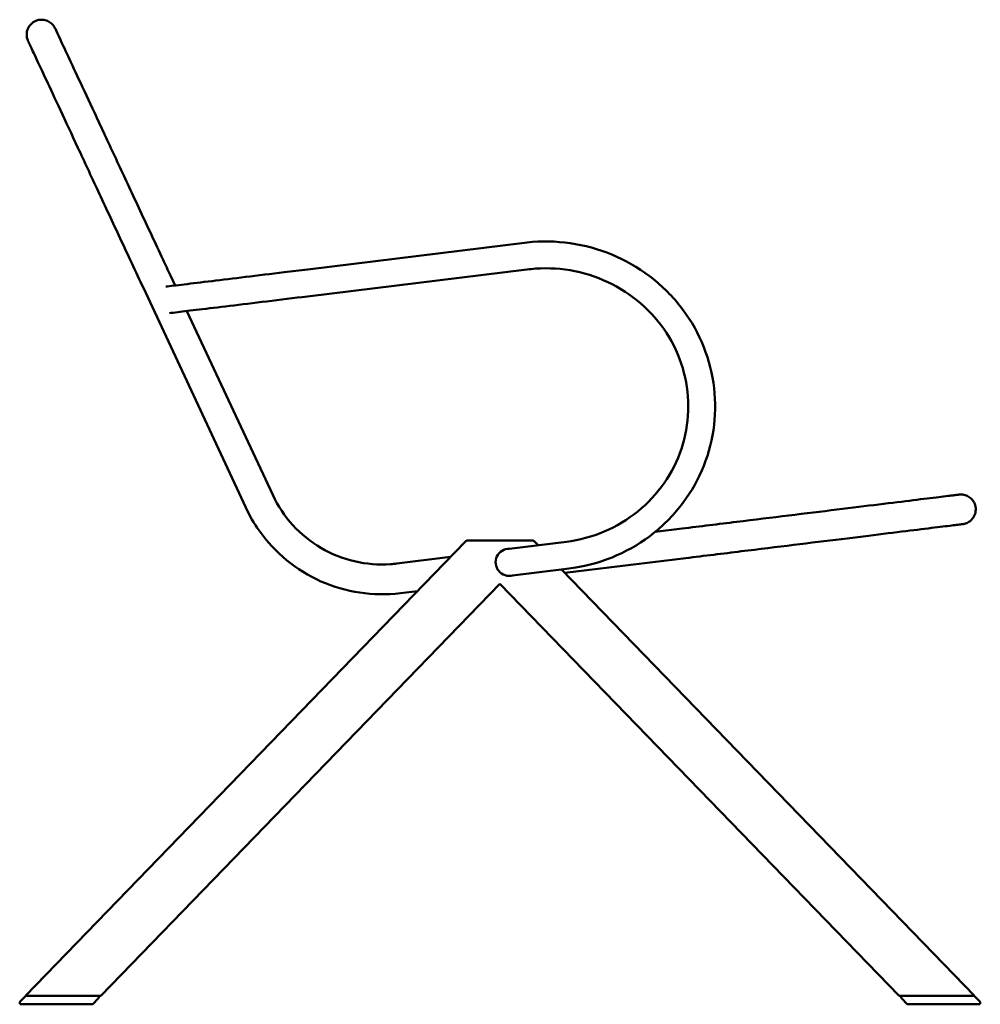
# Model space of a CAD drawing. Header units: millimetres. Extents: x -333 to 1439, y -332 to 1484.
# Tile 10 of 10: x 730 to 1439, y 594 to 1322. Entities that reach past the tile are written whole.
import ezdxf

# ---------------------------------------------------------------- set-up
doc = ezdxf.new("R2010")
doc.units = ezdxf.units.MM
doc.layers.add('Visibile (ISO)', color=7, linetype='Continuous', lineweight=50)

msp = doc.modelspace()

# ---------------------------------------------------------------- linework, layer by layer
at = {"layer": 'Visibile (ISO)'}
for p, q in [((746.24, 1321.86), (746.24, 1321.86)), ((1104.83, 1157.27), (942.8, 1137.4)), ((1104.62, 1137.3), (942.59, 1117.43)), ((841.34, 1132.94), (844.81, 1125.51)), ((821.4, 1123.64), (897.04, 961.44)), ((853.61, 1106.62), (916.97, 970.74)), ((1423.71, 971.01), (1423.71, 971.01)), ((1434.29, 966.07), (1434.29, 966.07)), ((1199.29, 943.45), (1219.25, 945.9)), ((1431.03, 950.86), (1431.03, 950.86)), ((734.33, 600.63), (1059.13, 936.11)), ((1059.13, 936.11), (1059.54, 936.52)), ((1060.96, 937.11), (1084.76, 937.11)), ((1084.76, 937.11), (1108.57, 937.11)), ((1091.65, 930.96), (1133.75, 936.12)), ((1109.98, 936.52), (1110.4, 936.11)), ((1112.86, 933.56), (1110.4, 936.11)), ((1008.49, 920.03), (1048.29, 924.91)), ((1132.67, 913.11), (1221.93, 924.07)), ((1094.06, 911.28), (1133.75, 916.15)), ((1435.19, 600.63), (1130.15, 915.71)), ((789.99, 600.63), (1084.76, 905.1)), ((1379.54, 600.63), (1084.76, 905.1)), ((1011.17, 898.19), (1023.93, 899.76)), ((734.04, 600.32), (730.66, 596.84)), ((789.99, 600.63), (734.33, 600.63)), ((788.35, 598.93), (784, 594.44)), ((1379.54, 600.63), (1435.19, 600.63)), ((1381.18, 598.93), (1385.52, 594.44)), ((1435.49, 600.32), (1438.86, 596.84)), ((730.36, 594.44), (781.45, 594.44)), ((1439.16, 594.44), (1388.07, 594.44))]:
    msp.add_line(p, q, dxfattribs=at)
for centre, radius, start, end in [((746.24, 1310.86), 11, 90, 180), ((1425.05, 960.09), 11, 302.91934, 32.91934), ((1091.54, 920.96), 10, 89.3828, 284.60236), ((732.1, 595.44), 2, 135.92699, 210), ((1437.43, 595.44), 2, 330, 44.07301)]:
    msp.add_arc(centre, radius, start, end, dxfattribs=at)
for centre, major_axis, ratio, start_param, end_param in [((1104.72, 1147.29), (0.11, 9.99), 0.044845, 0.005365, 0.005988), ((942.69, 1127.53), (0.11, 9.87), 0.044843, 0.006002, 0.006004), ((1104.72, 1147.29), (-0.11, -9.99), 0.044845, 0.005988, 0.00637), ((907, 966.1), (9.97, 4.65), 0.022115, 6.283182, 6.28319)]:
    msp.add_ellipse(centre, major_axis=major_axis, ratio=ratio, start_param=start_param, end_param=end_param, dxfattribs=at)
for points, knots in [([(746.24, 1321.86), (747.43, 1321.86), (748.63, 1321.66), (750.86, 1320.91), (751.92, 1320.35), (753.79, 1318.94), (754.62, 1318.08), (755.61, 1316.64), (755.91, 1316.14), (756.17, 1315.58), (756.19, 1315.55), (756.2, 1315.52), (756.21, 1315.51), (756.21, 1315.51), (756.21, 1315.51), (756.21, 1315.51), (756.21, 1315.51), (756.21, 1315.51), (756.21, 1315.51), (756.21, 1315.51), (756.21, 1315.51), (756.21, 1315.51), (756.21, 1315.51), (756.21, 1315.51), (756.21, 1315.51), (756.21, 1315.51), (756.21, 1315.51), (756.21, 1315.5), (756.21, 1315.5), (756.22, 1315.48), (756.24, 1315.45), (756.33, 1315.25), (756.47, 1314.95), (757.27, 1313.24), (758.43, 1310.74), (761.84, 1303.44), (764.09, 1298.61), (769.56, 1286.86), (772.82, 1279.89), (780.16, 1264.15), (784.28, 1255.3), (793.2, 1236.17), (798.04, 1225.8), (808.19, 1204.03), (813.56, 1192.52), (824.55, 1168.95), (830.23, 1156.77), (837.73, 1140.69), (839.53, 1136.81), (841.34, 1132.94)], [0, 0, 0, 0, 0.356652, 0.356652, 0.706931, 0.706931, 1.057439, 1.057439, 1.230991, 1.230991, 1.241945, 1.241945, 1.242973, 1.242973, 1.243042, 1.243042, 1.243076, 1.243076, 1.243111, 1.243111, 1.243182, 1.243182, 1.243738, 1.243738, 1.261335, 1.261335, 1.314126, 1.314126, 1.472497, 1.472497, 1.947639, 1.947639, 3.373826, 3.373826, 7.447882, 7.447882, 11.509285, 11.509285, 15.570505, 15.570505, 19.631673, 19.631673, 23.69275, 23.69275, 27.753899, 27.753899, 31.815028, 31.815028, 33.097996, 33.097996, 33.097996, 33.097996]), ([(736.27, 1306.21), (736.27, 1306.21), (736.27, 1306.21), (736.27, 1306.21), (736.27, 1306.21), (736.27, 1306.21), (736.27, 1306.21), (736.27, 1306.21), (736.27, 1306.21), (736.27, 1306.21), (736.27, 1306.21), (736.27, 1306.21), (736.27, 1306.21), (736.27, 1306.21), (736.27, 1306.21), (736.27, 1306.21), (736.27, 1306.21), (736.27, 1306.21), (736.27, 1306.22), (736.26, 1306.22), (736.26, 1306.23), (736.25, 1306.25), (736.25, 1306.26), (736.22, 1306.32), (736.2, 1306.36), (736.13, 1306.53), (736.07, 1306.65), (735.87, 1307.17), (735.73, 1307.56), (735.37, 1308.9), (735.24, 1309.89), (735.24, 1310.86)], [0, 0, 0, 0, 0.0008001, 0.0008001, 0.0008714, 0.0008714, 0.000905, 0.000905, 0.0009308, 0.0009308, 0.0009717, 0.0009717, 0.0010119, 0.0010119, 0.0010769, 0.0010769, 0.001248, 0.001248, 0.0017606, 0.0017606, 0.0032983, 0.0032983, 0.0079116, 0.0079116, 0.0217514, 0.0217514, 0.0632776, 0.0632776, 0.1880346, 0.1880346, 0.4799162, 0.4799162, 0.4799162, 0.4799162]), ([(821.4, 1123.64), (815.67, 1135.92), (809.93, 1148.24), (798.76, 1172.2), (793.27, 1183.96), (782.81, 1206.39), (777.79, 1217.17), (768.44, 1237.21), (764.07, 1246.58), (756.2, 1263.46), (752.66, 1271.05), (746.57, 1284.11), (744, 1289.64), (739.93, 1298.37), (738.41, 1301.61), (737.06, 1304.51), (736.76, 1305.16), (736.46, 1305.8), (736.39, 1305.96), (736.31, 1306.11), (736.3, 1306.15), (736.28, 1306.19), (736.28, 1306.2), (736.27, 1306.2), (736.27, 1306.21), (736.27, 1306.21), (736.27, 1306.21), (736.27, 1306.21), (736.27, 1306.21), (736.27, 1306.21), (736.27, 1306.21), (736.27, 1306.21), (736.27, 1306.21), (736.27, 1306.21), (736.27, 1306.21), (736.27, 1306.21), (736.27, 1306.21), (736.27, 1306.21), (736.27, 1306.2), (736.28, 1306.2)], [0, 0, 0, 0, 4.067195, 4.067195, 8.12733, 8.12733, 12.188407, 12.188407, 16.249635, 16.249635, 20.310906, 20.310906, 24.372295, 24.372295, 28.433521, 28.433521, 30.176689, 30.176689, 31.034052, 31.034052, 31.453706, 31.453706, 31.658868, 31.658868, 31.759138, 31.759138, 31.83434, 31.83434, 31.84844, 31.84844, 31.854764, 31.854764, 31.854863, 31.854863, 31.854913, 31.854913, 31.854938, 31.854938, 31.857017, 31.857017, 31.857017, 31.857017]), ([(1104.83, 1157.27), (1115.34, 1158.42), (1126.1, 1158.24), (1147.12, 1155.25), (1157.54, 1152.4), (1177.16, 1144.28), (1186.52, 1138.94), (1203.4, 1126.23), (1211.07, 1118.75), (1224.1, 1102.28), (1229.57, 1093.15), (1237.89, 1074.01), (1240.81, 1063.84), (1243.87, 1043.3), (1244.04, 1032.76), (1241.65, 1012.17), (1239.07, 1001.95), (1231.4, 982.66), (1226.24, 973.44), (1213.78, 956.71), (1206.38, 949.08), (1189.95, 936.01), (1180.79, 930.47), (1161.48, 921.92), (1151.16, 918.84), (1138.39, 916.72), (1136.07, 916.4), (1133.75, 916.15)], [0, 0, 0, 0, 3.176493, 3.176493, 6.368519, 6.368519, 9.560152, 9.560152, 12.750772, 12.750772, 15.939146, 15.939146, 19.125203, 19.125203, 22.308947, 22.308947, 25.491255, 25.491255, 28.673596, 28.673596, 31.857605, 31.857605, 35.04374, 35.04374, 38.232505, 38.232505, 38.934048, 38.934048, 38.934048, 38.934048]), ([(838.05, 1124.71), (841.21, 1125.08), (845.74, 1125.61), (857.26, 1126.99), (864.21, 1127.83), (879.57, 1129.69), (888.01, 1130.71), (905.94, 1132.89), (915.61, 1134.07), (931.15, 1135.97), (936.98, 1136.69), (942.8, 1137.4)], [0, 0, 0, 0, 3.354968, 3.354968, 6.527081, 6.527081, 9.525312, 9.525312, 12.548064, 12.548064, 14.309017, 14.309017, 14.309017, 14.309017]), ([(1133.75, 936.12), (1143.35, 937.37), (1152.84, 939.95), (1170.59, 947.5), (1179, 952.54), (1193.91, 964.59), (1200.54, 971.7), (1211.41, 987.3), (1215.75, 995.93), (1221.75, 1013.87), (1223.45, 1023.35), (1224.09, 1042.24), (1223.02, 1051.84), (1218.24, 1070.2), (1214.48, 1079.16), (1204.65, 1095.56), (1198.49, 1103.16), (1184.38, 1116.3), (1176.3, 1121.97), (1159.03, 1130.82), (1149.67, 1134.1), (1130.59, 1137.99), (1120.68, 1138.64), (1108.85, 1137.79), (1106.73, 1137.58), (1104.62, 1137.3)], [0, 0, 0, 0, 2.908025, 2.908025, 5.830088, 5.830088, 8.754661, 8.754661, 11.682578, 11.682578, 14.613828, 14.613828, 17.546879, 17.546879, 20.479553, 20.479553, 23.409582, 23.409582, 26.336179, 26.336179, 29.259453, 29.259453, 32.18057, 32.18057, 32.82025, 32.82025, 32.82025, 32.82025]), ([(942.59, 1117.43), (932.44, 1116.19), (922.28, 1114.94), (902.94, 1112.58), (893.61, 1111.45), (876.79, 1109.41), (869.14, 1108.48), (856.28, 1106.94), (850.93, 1106.3), (844.4, 1105.52), (842.39, 1105.29), (840.72, 1105.09)], [0, 0, 0, 0, 3.074613, 3.074613, 6.163942, 6.163942, 9.217795, 9.217795, 12.218387, 12.218387, 13.918788, 13.918788, 13.918788, 13.918788]), ([(916.97, 970.74), (920.74, 962.66), (925.79, 955.08), (937.77, 941.9), (944.84, 936.16), (960.18, 927.14), (968.63, 923.75), (985.96, 919.68), (995.04, 918.96), (1005.44, 919.69), (1006.97, 919.84), (1008.49, 920.03)], [0, 0, 0, 0, 2.674508, 2.674508, 5.344087, 5.344087, 8.01494, 8.01494, 10.685772, 10.685772, 11.145332, 11.145332, 11.145332, 11.145332]), ([(1219.25, 945.9), (1232.7, 947.56), (1246.23, 949.22), (1272.59, 952.45), (1285.57, 954.05), (1310.36, 957.09), (1322.31, 958.56), (1344.6, 961.29), (1355.05, 962.58), (1373.96, 964.9), (1382.52, 965.95), (1397.32, 967.77), (1403.63, 968.54), (1413.75, 969.79), (1417.59, 970.26), (1421.35, 970.72), (1422.28, 970.83), (1423.17, 970.94), (1423.39, 970.97), (1423.59, 970.99), (1423.64, 971), (1423.68, 971.01), (1423.7, 971.01), (1423.71, 971.01), (1423.71, 971.01), (1423.71, 971.01), (1423.71, 971.01), (1423.71, 971.01), (1423.71, 971.01), (1423.71, 971.01), (1423.71, 971.01), (1423.71, 971.01), (1423.71, 971.01), (1423.71, 971.01)], [0, 0, 0, 0, 4.06751, 4.06751, 8.127669, 8.127669, 12.188852, 12.188852, 16.2501, 16.2501, 20.311567, 20.311567, 24.373123, 24.373123, 28.434427, 28.434427, 30.456379, 30.456379, 31.426853, 31.426853, 31.889681, 31.889681, 32.110066, 32.110066, 32.275354, 32.275354, 32.306346, 32.306346, 32.309508, 32.309508, 32.309903, 32.309903, 32.310101, 32.310101, 32.310101, 32.310101]), ([(1423.71, 971.01), (1424.16, 971.06), (1424.62, 971.09), (1425.52, 971.09), (1425.97, 971.06), (1427.58, 970.86), (1428.72, 970.53), (1430.84, 969.52), (1431.84, 968.83), (1433.29, 967.43), (1433.83, 966.77), (1434.29, 966.07)], [0, 0, 0, 0, 0.1365, 0.1365, 0.270938, 0.270938, 0.62133, 0.62133, 0.974848, 0.974848, 1.2265, 1.2265, 1.2265, 1.2265]), ([(1011.17, 898.19), (1001.26, 896.97), (991.08, 897.11), (971.37, 900.06), (961.65, 902.89), (943.49, 910.96), (934.87, 916.27), (919.51, 928.88), (912.62, 936.3), (903.12, 949.78), (899.8, 955.5), (897.04, 961.44)], [0, 0, 0, 0, 2.997229, 2.997229, 5.979373, 5.979373, 8.961484, 8.961484, 11.943906, 11.943906, 13.911289, 13.911289, 13.911289, 13.911289]), ([(1431.03, 950.86), (1430.03, 950.21), (1428.91, 949.72), (1427.48, 949.36), (1427.2, 949.3), (1426.81, 949.23), (1426.7, 949.21), (1426.56, 949.19), (1426.52, 949.19), (1426.46, 949.18), (1426.44, 949.18), (1426.42, 949.18), (1426.42, 949.18), (1426.4, 949.17), (1426.4, 949.17), (1426.4, 949.17), (1426.4, 949.17), (1426.39, 949.17), (1426.39, 949.17), (1426.39, 949.17), (1426.39, 949.17), (1426.39, 949.17), (1426.39, 949.17), (1426.39, 949.17), (1426.39, 949.17), (1426.39, 949.17), (1426.39, 949.17), (1426.39, 949.17), (1426.39, 949.17), (1426.39, 949.17), (1426.39, 949.17), (1426.39, 949.17), (1426.39, 949.17), (1426.38, 949.17), (1426.37, 949.17), (1426.29, 949.16), (1426.18, 949.15), (1425.5, 949.06), (1424.48, 948.94), (1420.5, 948.45), (1416.71, 947.98), (1406.7, 946.75), (1400.43, 945.99), (1385.73, 944.18), (1377.23, 943.14), (1358.4, 940.82), (1347.98, 939.54), (1325.75, 936.82), (1313.84, 935.35), (1289.08, 932.31), (1276.12, 930.72), (1249.49, 927.45), (1235.67, 925.76), (1221.93, 924.07)], [0, 0, 0, 0, 0.356652, 0.356652, 0.443171, 0.443171, 0.475595, 0.475595, 0.487752, 0.487752, 0.492311, 0.492311, 0.494511, 0.494511, 0.495611, 0.495611, 0.495886, 0.495886, 0.495954, 0.495954, 0.495972, 0.495972, 0.495989, 0.495989, 0.496007, 0.496007, 0.496077, 0.496077, 0.513706, 0.513706, 0.544742, 0.544742, 0.637851, 0.637851, 0.917182, 0.917182, 1.755329, 1.755329, 4.273955, 4.273955, 8.343544, 8.343544, 12.404695, 12.404695, 16.466023, 16.466023, 20.527565, 20.527565, 24.589001, 24.589001, 28.650245, 28.650245, 32.805031, 32.805031, 32.805031, 32.805031]), ([(1059.54, 936.52), (1059.7, 936.68), (1059.88, 936.81), (1060.26, 937), (1060.47, 937.06), (1060.77, 937.1), (1060.86, 937.11), (1060.96, 937.11)], [0.0000034, 0.0000034, 0.0000034, 0.0000034, 0.0648243, 0.0648243, 0.1285098, 0.1285098, 0.1564745, 0.1564745, 0.1564745, 0.1564745]), ([(1108.57, 937.11), (1108.66, 937.11), (1108.75, 937.1), (1108.93, 937.08), (1109.02, 937.06), (1109.31, 936.98), (1109.5, 936.89), (1109.79, 936.7), (1109.89, 936.62), (1109.98, 936.52)], [0, 0, 0, 0, 0.0273144, 0.0273144, 0.0541308, 0.0541308, 0.1174284, 0.1174284, 0.1566766, 0.1566766, 0.1566766, 0.1566766]), ([(734.04, 600.32), (734.11, 600.4), (734.2, 600.47), (734.39, 600.56), (734.49, 600.6), (734.65, 600.62), (734.7, 600.63), (734.75, 600.63)], [0, 0, 0, 0, 0.03239612, 0.03239612, 0.06424064, 0.06424064, 0.07986205, 0.07986205, 0.07986205, 0.07986205]), ([(787.63, 600.63), (787.67, 600.63), (787.71, 600.63), (787.79, 600.62), (787.82, 600.61), (787.96, 600.57), (788.06, 600.53), (788.24, 600.42), (788.33, 600.35), (788.46, 600.19), (788.52, 600.1), (788.6, 599.9), (788.62, 599.8), (788.63, 599.59), (788.62, 599.48), (788.57, 599.27), (788.53, 599.17), (788.43, 599.03), (788.39, 598.98), (788.35, 598.93)], [0, 0, 0, 0, 0.0119009, 0.0119009, 0.0236361, 0.0236361, 0.0552848, 0.0552848, 0.0869336, 0.0869336, 0.1185824, 0.1185824, 0.1502312, 0.1502312, 0.1818799, 0.1818799, 0.2135287, 0.2135287, 0.2331547, 0.2331547, 0.2331547, 0.2331547]), ([(1381.18, 598.93), (1381.1, 599.01), (1381.04, 599.1), (1380.95, 599.29), (1380.92, 599.4), (1380.89, 599.61), (1380.89, 599.72), (1380.94, 599.93), (1380.97, 600.03), (1381.08, 600.21), (1381.15, 600.3), (1381.3, 600.44), (1381.4, 600.5), (1381.59, 600.59), (1381.7, 600.61), (1381.83, 600.63), (1381.86, 600.63), (1381.9, 600.63)], [0, 0, 0, 0, 0.0323196, 0.0323196, 0.0641669, 0.0641669, 0.0960311, 0.0960311, 0.1278947, 0.1278947, 0.1597583, 0.1597583, 0.191622, 0.191622, 0.2234857, 0.2234857, 0.2330378, 0.2330378, 0.2330378, 0.2330378]), ([(1434.77, 600.63), (1434.82, 600.63), (1434.87, 600.62), (1434.96, 600.61), (1435.01, 600.6), (1435.15, 600.56), (1435.25, 600.51), (1435.39, 600.41), (1435.44, 600.37), (1435.49, 600.32)], [0, 0, 0, 0, 0.01449484, 0.01449484, 0.02869281, 0.02869281, 0.06034158, 0.06034158, 0.07996755, 0.07996755, 0.07996755, 0.07996755]), ([(784, 594.44), (784, 594.44), (783.92, 594.44), (783.64, 594.44), (783.44, 594.44), (782.73, 594.44), (782.11, 594.44), (781.45, 594.44)], [-0.5101786, -0.5101786, -0.5101786, -0.5101786, -0.3796571, -0.3796571, -0.2515675, -0.2515675, -0.0000018, -0.0000018, -0.0000018, -0.0000018]), ([(1385.52, 594.44), (1385.52, 594.44), (1385.6, 594.44), (1385.89, 594.44), (1386.09, 594.44), (1386.79, 594.44), (1387.42, 594.44), (1388.07, 594.44)], [0, 0, 0, 0, 0.1301571, 0.1301571, 0.257889, 0.257889, 0.5087523, 0.5087523, 0.5087523, 0.5087523])]:
    msp.add_open_spline(points, degree=3, knots=knots, dxfattribs=at)
msp.add_open_spline([(1109.98, 936.52), (1109.98, 936.52), (1109.98, 936.52), (1109.98, 936.52)], degree=3, dxfattribs=at)

doc.saveas('drawing.dxf')
